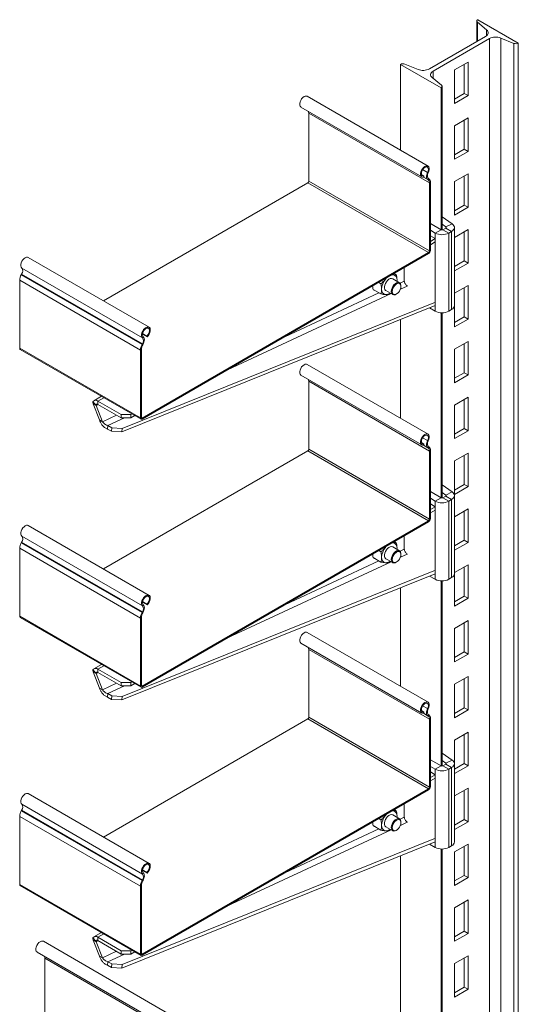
# Model space of a CAD drawing. Header units: millimetres. Extents: x 330 to 1856, y -20 to 3175.
# Tile 23 of 53: x 762 to 1127, y 838 to 1558. Entities that reach past the tile are written whole.
import ezdxf

# ---------------------------------------------------------------- set-up
doc = ezdxf.new("R2010")
doc.units = ezdxf.units.MM

msp = doc.modelspace()

# ---------------------------------------------------------------- linework, layer by layer
at = {"color": 7, "linetype": 'Continuous', "lineweight": 15}
for p, q in [((1096.5, 1556.61), (1096.5, 1541.66)), ((1103.71, 1550.21), (1096.95, 1555.78)), ((1097.23, 1557.63), (1126.93, 1540.49)), ((1061.85, 1521.65), (1102.98, 1545.4)), ((1105.74, 1543.81), (1064.6, 1520.06)), ((1105.74, 400.65), (1105.74, 1543.81)), ((1123.73, 1540.33), (1114.07, 1544.23)), ((1114.07, 401.07), (1114.07, 1544.23)), ((1123.73, 397.17), (1123.73, 1540.33)), ((1126.93, 397.33), (1126.93, 1540.49)), ((1090.12, 1526.63), (1080.22, 1520.91)), ((1090.12, 1502.13), (1090.12, 1526.63)), ((1070.36, 1507.83), (1040.66, 1524.98)), ((1040.66, 1462.28), (1040.66, 1524.98)), ((1043.86, 1525.14), (1053.52, 1521.23)), ((1080.22, 1520.91), (1080.22, 1496.42)), ((1087.36, 1525.04), (1087.36, 1503.72)), ((1063.87, 1515.26), (1070.64, 1509.68)), ((1070.36, 1404.13), (1070.36, 1507.83)), ((1071.09, 1403.96), (1071.09, 1508.85)), ((1060.84, 1450.63), (972.45, 1501.65)), ((1087.36, 1503.72), (1080.22, 1499.6)), ((1080.22, 1496.42), (1090.12, 1502.13)), ((1087.36, 1503.72), (1090.12, 1502.13)), ((967.9, 1493.77), (1056.29, 1442.74)), ((1061.94, 1438.26), (973.56, 1489.28)), ((973.56, 1489.28), (973.56, 1439.6)), ((1090.12, 1485.8), (1080.22, 1480.09)), ((1087.36, 1484.21), (1087.36, 1462.9)), ((1090.12, 1461.3), (1090.12, 1485.8)), ((1080.22, 1480.09), (1080.22, 1455.59)), ((1087.36, 1462.9), (1080.22, 1458.77)), ((1080.22, 1455.59), (1090.12, 1461.3)), ((1087.36, 1462.9), (1090.12, 1461.3)), ((1061.94, 1388.58), (973.56, 1439.6)), ((1057.9, 1443.42), (1056.07, 1444.47)), ((1057.73, 1442.62), (1057.9, 1443.42)), ((1060.55, 1445.93), (1061.04, 1445.74)), ((1061.17, 1441.48), (1060.71, 1440.71)), ((1060.71, 1440.71), (1060.95, 1440.55)), ((1060.95, 1440.55), (1061.41, 1441.32)), ((1061.17, 1441.48), (1061.41, 1441.32)), ((1090.12, 1444.97), (1080.22, 1439.26)), ((1087.36, 1443.38), (1087.36, 1422.07)), ((1090.12, 1420.48), (1090.12, 1444.97)), ((972.85, 1438.38), (823.35, 1352.07)), ((1061.24, 1387.35), (972.85, 1438.38)), ((1062.58, 1438.62), (1061.94, 1438.26)), ((1061.94, 1438.26), (1061.94, 1388.58)), ((1062.58, 1438.62), (1062.58, 1388.94)), ((1080.22, 1439.26), (1080.22, 1414.76)), ((1087.36, 1422.07), (1080.22, 1417.95)), ((1080.22, 1414.76), (1090.12, 1420.48)), ((1087.36, 1422.07), (1090.12, 1420.48)), ((1078.55, 1408.36), (1071.09, 1413.49)), ((1062.58, 1408.62), (1070.36, 1404.13)), ((1062.58, 1403.72), (1066.12, 1401.68)), ((1066.12, 1401.68), (1070.36, 1404.13)), ((1073.95, 1406.13), (1071.09, 1408.1)), ((1071.77, 1404.13), (1073.89, 1405.35)), ((1071.77, 1404.13), (1076.02, 1401.68)), ((1078.14, 1402.91), (1073.89, 1405.35)), ((1073.95, 1406.13), (1078.55, 1408.36)), ((1080.19, 1348.61), (1080.19, 1405.76)), ((1090.12, 1404.15), (1080.22, 1398.43)), ((1090.12, 1379.65), (1090.12, 1404.15)), ((1062.58, 1399.64), (1066.12, 1397.6)), ((1062.58, 1395.56), (1066.12, 1397.6)), ((1066.12, 1401.68), (1066.12, 1344.52)), ((1066.12, 1397.6), (1066.12, 1395.15)), ((1076.02, 1401.68), (1078.14, 1402.91)), ((1076.02, 1401.68), (1076.02, 1344.52)), ((1078.14, 1402.91), (1078.14, 1345.75)), ((1080.22, 1398.43), (1080.22, 1373.94)), ((1087.36, 1402.55), (1087.36, 1381.24)), ((1062.58, 1393.11), (1066.12, 1395.15)), ((856.74, 1332.8), (768.35, 1383.82)), ((1061.24, 1387.35), (851.79, 1266.44)), ((1061.24, 1386.62), (851.79, 1265.71)), ((1061.24, 1386.62), (1061.24, 1387.35)), ((1061.94, 1388.58), (1062.58, 1388.94)), ((851.98, 1325.05), (763.6, 1376.08)), ((1043.49, 1366.59), (1043.49, 1376.37)), ((1087.36, 1381.24), (1080.22, 1377.12)), ((1080.22, 1373.94), (1090.12, 1379.65)), ((1087.36, 1381.24), (1090.12, 1379.65)), ((763.23, 1371.24), (763.47, 1371.67)), ((851.62, 1320.21), (763.23, 1371.24)), ((851.86, 1320.65), (763.47, 1371.67)), ((1034.69, 1371.29), (1035.31, 1371.22)), ((1040.04, 1365.37), (1035.03, 1368.26)), ((1036.18, 1372.15), (1037.65, 1371.3)), ((850.45, 1316.16), (762.06, 1367.19)), ((762.06, 1317.51), (762.06, 1367.19)), ((1020.69, 1360.43), (1026.4, 1357.14)), ((1024.76, 1365.56), (1026.34, 1364.65)), ((1038.11, 1366.48), (1038.18, 1367.25)), ((1038.18, 1367.25), (1038.15, 1366.46)), ((1041.07, 1362.67), (1041.07, 1363.08)), ((1090.12, 1363.32), (1080.22, 1357.6)), ((1087.36, 1361.73), (1087.36, 1340.41)), ((1090.12, 1338.82), (1090.12, 1363.32)), ((1021.21, 1360.13), (1021.21, 1359.84)), ((1021.21, 1359.84), (1021.46, 1359.99)), ((1030.03, 1359.6), (1035.04, 1356.71)), ((1033.26, 1357.73), (1032.08, 1356.71)), ((1037.54, 1356.95), (1037.89, 1357.16)), ((1080.22, 1357.6), (1080.22, 1333.11)), ((1066.12, 1348.61), (836.77, 1256.33)), ((1066.32, 1351.16), (836.98, 1258.89)), ((1066.12, 1344.52), (1061.95, 1346.93)), ((1070.36, 1208.16), (1070.36, 1343.36)), ((1071.09, 1207.99), (1071.09, 1343.34)), ((1078.14, 1345.75), (1076.02, 1344.52)), ((1087.36, 1340.41), (1080.22, 1336.29)), ((1080.22, 1333.11), (1090.12, 1338.82)), ((1087.36, 1340.41), (1090.12, 1338.82)), ((1040.66, 1266.31), (1040.66, 1338.36)), ((855.29, 1325.75), (851.9, 1327.71)), ((855.13, 1326.36), (851.97, 1328.19)), ((852.47, 1325.81), (851.98, 1325.05)), ((855.13, 1326.36), (855.29, 1325.75)), ((850.45, 1266.48), (762.06, 1317.51)), ((851.62, 1320.21), (851.86, 1320.65)), ((851.62, 1320.21), (852.08, 1319.97)), ((852.32, 1320.41), (851.86, 1320.65)), ((852.08, 1319.97), (852.32, 1320.41)), ((1090.12, 1322.49), (1080.22, 1316.78)), ((1087.36, 1320.9), (1087.36, 1299.59)), ((1090.12, 1298), (1090.12, 1322.49)), ((762.45, 1316.64), (850.84, 1265.61)), ((851.08, 1316.53), (850.45, 1316.16)), ((850.45, 1266.48), (850.45, 1316.16)), ((851.08, 1266.85), (851.08, 1316.53)), ((1080.22, 1316.78), (1080.22, 1292.28)), ((1060.84, 1254.66), (972.45, 1305.68)), ((967.9, 1297.8), (1056.29, 1246.77)), ((1087.36, 1299.59), (1080.22, 1295.47)), ((1080.22, 1292.28), (1090.12, 1298)), ((1087.36, 1299.59), (1090.12, 1298)), ((1061.94, 1242.29), (973.56, 1293.31)), ((973.56, 1293.31), (973.56, 1243.63)), ((821.9, 1282.32), (816.34, 1279.11)), ((1090.12, 1281.67), (1080.22, 1275.95)), ((1090.12, 1257.17), (1090.12, 1281.67)), ((815.66, 1278.48), (817.5, 1276.2)), ((818, 1275.59), (815.88, 1276.81)), ((820.53, 1265.01), (815.88, 1276.81)), ((822.65, 1263.78), (818, 1275.59)), ((819.34, 1278.81), (836.31, 1269.01)), ((819.34, 1278.81), (819.34, 1276.36)), ((819.34, 1276.36), (836.31, 1266.56)), ((1080.22, 1275.95), (1080.22, 1251.45)), ((1087.36, 1280.07), (1087.36, 1258.76)), ((836.31, 1269.01), (843.38, 1269.01)), ((836.31, 1266.56), (836.31, 1269.01)), ((843.38, 1269.01), (844.16, 1269.47)), ((843.38, 1269.01), (843.38, 1266.56)), ((843.38, 1266.56), (846.29, 1268.24)), ((850.45, 1266.48), (851.08, 1266.85)), ((822.65, 1263.78), (820.53, 1265.01)), ((826.61, 1260.95), (826.41, 1258.4)), ((829.44, 1259.32), (826.61, 1260.95)), ((843.38, 1266.56), (836.31, 1266.56)), ((851.79, 1266.44), (851.79, 1265.71)), ((829.23, 1256.76), (826.41, 1258.4)), ((829.23, 1256.76), (829.44, 1259.32)), ((836.77, 1256.33), (829.23, 1256.76)), ((829.44, 1259.32), (836.98, 1258.89)), ((836.98, 1258.89), (836.77, 1256.33)), ((1087.36, 1258.76), (1080.22, 1254.64)), ((1080.22, 1251.45), (1090.12, 1257.17)), ((1087.36, 1258.76), (1090.12, 1257.17)), ((1057.9, 1247.45), (1056.07, 1248.5)), ((1057.73, 1246.65), (1057.9, 1247.45)), ((1060.55, 1249.96), (1061.04, 1249.77)), ((1061.17, 1245.51), (1060.71, 1244.74)), ((1060.95, 1244.58), (1061.41, 1245.35)), ((1061.17, 1245.51), (1061.41, 1245.35)), ((972.85, 1242.41), (823.35, 1156.1)), ((1061.24, 1191.38), (972.85, 1242.41)), ((1061.94, 1192.61), (973.56, 1243.63)), ((1060.71, 1244.74), (1060.95, 1244.58)), ((1062.58, 1242.65), (1061.94, 1242.29)), ((1061.94, 1242.29), (1061.94, 1192.61)), ((1062.58, 1242.65), (1062.58, 1192.97)), ((1090.12, 1240.84), (1080.22, 1235.12)), ((1087.36, 1239.25), (1087.36, 1217.93)), ((1090.12, 1216.34), (1090.12, 1240.84)), ((1080.22, 1235.12), (1080.22, 1210.63)), ((1078.55, 1212.39), (1071.09, 1217.52)), ((1087.36, 1217.93), (1080.22, 1213.81)), ((1087.36, 1217.93), (1090.12, 1216.34)), ((1062.58, 1212.65), (1070.36, 1208.16)), ((1073.95, 1210.16), (1071.09, 1212.13)), ((1071.77, 1208.16), (1073.89, 1209.38)), ((1078.14, 1206.94), (1073.89, 1209.38)), ((1073.95, 1210.16), (1078.55, 1212.39)), ((1080.19, 1152.64), (1080.19, 1209.79)), ((1080.22, 1210.63), (1090.12, 1216.34)), ((1062.58, 1207.75), (1066.12, 1205.71)), ((1062.58, 1203.67), (1066.12, 1201.63)), ((1066.12, 1205.71), (1070.36, 1208.16)), ((1066.12, 1205.71), (1066.12, 1148.55)), ((1071.77, 1208.16), (1076.02, 1205.71)), ((1076.02, 1205.71), (1078.14, 1206.94)), ((1076.02, 1205.71), (1076.02, 1148.55)), ((1078.14, 1206.94), (1078.14, 1149.78)), ((1062.58, 1199.59), (1066.12, 1201.63)), ((1062.58, 1197.14), (1066.12, 1199.18)), ((1066.12, 1201.63), (1066.12, 1199.18)), ((1090.12, 1200.01), (1080.22, 1194.3)), ((1087.36, 1198.42), (1087.36, 1177.11)), ((1090.12, 1175.51), (1090.12, 1200.01)), ((856.74, 1136.83), (768.35, 1187.85)), ((1061.24, 1191.38), (851.79, 1070.47)), ((1061.24, 1190.65), (851.79, 1069.74)), ((1061.24, 1190.65), (1061.24, 1191.38)), ((1061.94, 1192.61), (1062.58, 1192.97)), ((1080.22, 1194.3), (1080.22, 1169.8)), ((1043.49, 1170.62), (1043.49, 1180.4)), ((763.23, 1175.27), (763.47, 1175.7)), ((851.62, 1124.24), (763.23, 1175.27)), ((851.86, 1124.68), (763.47, 1175.7)), ((851.98, 1129.08), (763.6, 1180.11)), ((1034.69, 1175.32), (1035.31, 1175.25)), ((1036.18, 1176.18), (1037.65, 1175.33)), ((1087.36, 1177.11), (1080.22, 1172.98)), ((1080.22, 1169.8), (1090.12, 1175.51)), ((1087.36, 1177.11), (1090.12, 1175.51)), ((850.45, 1120.19), (762.06, 1171.22)), ((762.06, 1121.54), (762.06, 1171.22)), ((1024.76, 1169.59), (1026.34, 1168.68)), ((1040.04, 1169.4), (1035.03, 1172.29)), ((1038.11, 1170.51), (1038.18, 1171.28)), ((1038.18, 1171.28), (1038.15, 1170.49)), ((1041.07, 1166.7), (1041.07, 1167.11)), ((1020.69, 1164.46), (1026.4, 1161.17)), ((1021.21, 1164.16), (1021.21, 1163.87)), ((1021.21, 1163.87), (1021.46, 1164.02)), ((1030.03, 1163.63), (1035.04, 1160.74)), ((1033.26, 1161.76), (1032.08, 1160.74)), ((1037.54, 1160.98), (1037.89, 1161.19)), ((1090.12, 1159.18), (1080.22, 1153.47)), ((1090.12, 1134.69), (1090.12, 1159.18)), ((1066.12, 1152.64), (836.77, 1060.36)), ((1066.32, 1155.19), (836.98, 1062.92)), ((1080.22, 1153.47), (1080.22, 1128.97)), ((1087.36, 1157.59), (1087.36, 1136.28)), ((1066.12, 1148.55), (1061.95, 1150.96)), ((1070.36, 1012.19), (1070.36, 1147.39)), ((1071.09, 1012.02), (1071.09, 1147.37)), ((1078.14, 1149.78), (1076.02, 1148.55)), ((1040.66, 1070.34), (1040.66, 1142.39)), ((855.29, 1129.78), (851.9, 1131.74)), ((855.13, 1130.39), (851.97, 1132.22)), ((855.13, 1130.39), (855.29, 1129.78)), ((1087.36, 1136.28), (1080.22, 1132.16)), ((1080.22, 1128.97), (1090.12, 1134.69)), ((1087.36, 1136.28), (1090.12, 1134.69)), ((851.62, 1124.24), (851.86, 1124.68)), ((851.62, 1124.24), (852.08, 1124)), ((852.32, 1124.44), (851.86, 1124.68)), ((852.47, 1129.84), (851.98, 1129.08)), ((852.08, 1124), (852.32, 1124.44)), ((850.45, 1070.51), (762.06, 1121.54)), ((762.45, 1120.67), (850.84, 1069.64)), ((851.08, 1120.56), (850.45, 1120.19)), ((850.45, 1070.51), (850.45, 1120.19)), ((851.08, 1070.88), (851.08, 1120.56)), ((1090.12, 1118.36), (1080.22, 1112.64)), ((1087.36, 1116.76), (1087.36, 1095.45)), ((1090.12, 1093.86), (1090.12, 1118.36)), ((1060.84, 1058.69), (972.45, 1109.71)), ((1080.22, 1112.64), (1080.22, 1088.15)), ((967.9, 1101.83), (1056.29, 1050.8)), ((1061.94, 1046.32), (973.56, 1097.34)), ((973.56, 1097.34), (973.56, 1047.66)), ((1087.36, 1095.45), (1080.22, 1091.33)), ((1087.36, 1095.45), (1090.12, 1093.86)), ((1080.22, 1088.15), (1090.12, 1093.86)), ((815.66, 1082.51), (817.5, 1080.23)), ((818, 1079.62), (815.88, 1080.84)), ((820.53, 1069.04), (815.88, 1080.84)), ((821.9, 1086.35), (816.34, 1083.14)), ((819.34, 1082.84), (836.31, 1073.04)), ((819.34, 1082.84), (819.34, 1080.39)), ((819.34, 1080.39), (836.31, 1070.59)), ((822.65, 1067.81), (818, 1079.62)), ((836.31, 1073.04), (843.38, 1073.04)), ((836.31, 1070.59), (836.31, 1073.04)), ((843.38, 1073.04), (844.16, 1073.5)), ((843.38, 1073.04), (843.38, 1070.59)), ((1090.12, 1077.53), (1080.22, 1071.82)), ((1087.36, 1075.94), (1087.36, 1054.63)), ((1090.12, 1053.03), (1090.12, 1077.53)), ((822.65, 1067.81), (820.53, 1069.04)), ((843.38, 1070.59), (836.31, 1070.59)), ((843.38, 1070.59), (846.29, 1072.27)), ((850.45, 1070.51), (851.08, 1070.88)), ((851.79, 1070.47), (851.79, 1069.74)), ((1080.22, 1071.82), (1080.22, 1047.32)), ((826.61, 1064.98), (826.41, 1062.43)), ((829.23, 1060.79), (826.41, 1062.43)), ((829.44, 1063.35), (826.61, 1064.98)), ((829.23, 1060.79), (829.44, 1063.35)), ((836.77, 1060.36), (829.23, 1060.79)), ((829.44, 1063.35), (836.98, 1062.92)), ((836.98, 1062.92), (836.77, 1060.36)), ((1057.9, 1051.48), (1056.07, 1052.53)), ((1057.73, 1050.68), (1057.9, 1051.48)), ((1060.55, 1053.99), (1061.04, 1053.8)), ((1087.36, 1054.63), (1080.22, 1050.5)), ((1080.22, 1047.32), (1090.12, 1053.03)), ((1087.36, 1054.63), (1090.12, 1053.03)), ((972.85, 1046.44), (823.35, 960.13)), ((1061.24, 995.41), (972.85, 1046.44)), ((1061.94, 996.64), (973.56, 1047.66)), ((1061.17, 1049.54), (1060.71, 1048.77)), ((1060.71, 1048.77), (1060.95, 1048.61)), ((1060.95, 1048.61), (1061.41, 1049.38)), ((1061.17, 1049.54), (1061.41, 1049.38)), ((1062.58, 1046.68), (1061.94, 1046.32)), ((1061.94, 1046.32), (1061.94, 996.64)), ((1062.58, 1046.68), (1062.58, 997)), ((1090.12, 1036.7), (1080.22, 1030.99)), ((1090.12, 1012.21), (1090.12, 1036.7)), ((1080.22, 1030.99), (1080.22, 1006.49)), ((1087.36, 1035.11), (1087.36, 1013.8)), ((1062.58, 1016.68), (1070.36, 1012.19)), ((1078.55, 1016.42), (1071.09, 1021.55)), ((1073.95, 1014.19), (1071.09, 1016.16)), ((1073.95, 1014.19), (1078.55, 1016.42)), ((1062.58, 1011.78), (1066.12, 1009.74)), ((1062.58, 1007.7), (1066.12, 1005.66)), ((1066.12, 1009.74), (1070.36, 1012.19)), ((1066.12, 1009.74), (1066.12, 952.58)), ((1071.77, 1012.19), (1073.89, 1013.42)), ((1071.77, 1012.19), (1076.02, 1009.74)), ((1078.14, 1010.97), (1073.89, 1013.42)), ((1076.02, 1009.74), (1078.14, 1010.97)), ((1076.02, 1009.74), (1076.02, 952.58)), ((1078.14, 1010.97), (1078.14, 953.81)), ((1080.19, 956.67), (1080.19, 1013.82)), ((1087.36, 1013.8), (1080.22, 1009.68)), ((1080.22, 1006.49), (1090.12, 1012.21)), ((1087.36, 1013.8), (1090.12, 1012.21)), ((1062.58, 1003.62), (1066.12, 1005.66)), ((1062.58, 1001.17), (1066.12, 1003.21)), ((1066.12, 1005.66), (1066.12, 1003.21)), ((1061.24, 995.41), (851.79, 874.5)), ((1061.24, 994.68), (851.79, 873.77)), ((1061.24, 994.68), (1061.24, 995.41)), ((1061.94, 996.64), (1062.58, 997)), ((1090.12, 995.88), (1080.22, 990.16)), ((1087.36, 994.28), (1087.36, 972.97)), ((1090.12, 971.38), (1090.12, 995.88)), ((856.74, 940.86), (768.35, 991.88)), ((1080.22, 990.16), (1080.22, 965.66)), ((763.23, 979.3), (763.47, 979.73)), ((851.62, 928.27), (763.23, 979.3)), ((851.86, 928.71), (763.47, 979.73)), ((851.98, 933.12), (763.6, 984.14)), ((1034.69, 979.36), (1035.31, 979.28)), ((1036.18, 980.21), (1037.65, 979.36)), ((1043.49, 974.65), (1043.49, 984.43)), ((850.45, 924.22), (762.06, 975.25)), ((762.06, 925.57), (762.06, 975.25)), ((1024.76, 973.62), (1026.34, 972.71)), ((1040.04, 973.43), (1035.03, 976.32)), ((1038.11, 974.54), (1038.18, 975.31)), ((1038.18, 975.31), (1038.15, 974.52)), ((1087.36, 972.97), (1080.22, 968.85)), ((1087.36, 972.97), (1090.12, 971.38)), ((1020.69, 968.49), (1026.4, 965.2)), ((1021.21, 968.19), (1021.21, 967.91)), ((1021.21, 967.91), (1021.46, 968.05)), ((1030.03, 967.66), (1035.04, 964.77)), ((1033.26, 965.79), (1032.08, 964.77)), ((1037.54, 965.01), (1037.89, 965.22)), ((1041.07, 970.73), (1041.07, 971.14)), ((1080.22, 965.66), (1090.12, 971.38)), ((1066.32, 959.22), (836.98, 866.95)), ((1066.12, 956.67), (836.77, 864.39)), ((1066.12, 952.58), (1061.95, 954.99)), ((1070.36, 743.4), (1070.36, 951.42)), ((1071.09, 743.82), (1071.09, 951.4)), ((1078.14, 953.81), (1076.02, 952.58)), ((1090.12, 955.05), (1080.22, 949.33)), ((1087.36, 953.46), (1087.36, 932.14)), ((1090.12, 930.55), (1090.12, 955.05)), ((1040.66, 758.38), (1040.66, 946.42)), ((1080.22, 949.33), (1080.22, 924.84)), ((855.29, 933.81), (851.9, 935.77)), ((855.13, 934.42), (851.97, 936.25)), ((851.62, 928.27), (851.86, 928.71)), ((852.32, 928.47), (851.86, 928.71)), ((852.47, 933.87), (851.98, 933.12)), ((855.13, 934.42), (855.29, 933.81)), ((1087.36, 932.14), (1080.22, 928.02)), ((1080.22, 924.84), (1090.12, 930.55)), ((1087.36, 932.14), (1090.12, 930.55)), ((850.45, 874.54), (762.06, 925.57)), ((762.45, 924.7), (850.84, 873.67)), ((851.08, 924.59), (850.45, 924.22)), ((850.45, 874.54), (850.45, 924.22)), ((851.08, 874.91), (851.08, 924.59)), ((851.62, 928.27), (852.08, 928.03)), ((852.08, 928.03), (852.32, 928.47)), ((1090.12, 914.22), (1080.22, 908.51)), ((1090.12, 889.73), (1090.12, 914.22)), ((1080.22, 908.51), (1080.22, 884.01)), ((1087.36, 912.63), (1087.36, 891.32)), ((815.66, 886.54), (817.5, 884.26)), ((821.9, 890.38), (816.34, 887.17)), ((819.34, 886.87), (836.31, 877.07)), ((819.34, 886.87), (819.34, 884.42)), ((1087.36, 891.32), (1080.22, 887.19)), ((1080.22, 884.01), (1090.12, 889.73)), ((1087.36, 891.32), (1090.12, 889.73)), ((991.54, 761.47), (779.41, 883.93)), ((818, 883.65), (815.88, 884.87)), ((820.53, 873.07), (815.88, 884.87)), ((822.65, 871.84), (818, 883.65)), ((819.34, 884.42), (836.31, 874.62)), ((774.86, 876.05), (986.99, 753.59)), ((992.64, 749.1), (780.51, 871.56)), ((780.51, 871.56), (780.51, 821.88)), ((822.65, 871.84), (820.53, 873.07)), ((836.31, 874.62), (836.31, 877.07)), ((836.31, 877.07), (843.38, 877.07)), ((843.38, 874.62), (836.31, 874.62)), ((843.38, 877.07), (844.16, 877.53)), ((843.38, 877.07), (843.38, 874.62)), ((843.38, 874.62), (846.29, 876.3)), ((850.45, 874.54), (851.08, 874.91)), ((851.79, 874.5), (851.79, 873.77)), ((1090.12, 873.39), (1080.22, 867.68)), ((1087.36, 871.8), (1087.36, 850.49)), ((1090.12, 848.9), (1090.12, 873.39)), ((826.61, 869.01), (826.41, 866.46)), ((829.23, 864.82), (826.41, 866.46)), ((829.44, 867.38), (826.61, 869.01)), ((829.23, 864.82), (829.44, 867.38)), ((836.77, 864.39), (829.23, 864.82)), ((829.44, 867.38), (836.98, 866.95)), ((836.98, 866.95), (836.77, 864.39)), ((1080.22, 867.68), (1080.22, 843.18)), ((1087.36, 850.49), (1080.22, 846.37)), ((1087.36, 850.49), (1090.12, 848.9)), ((1080.22, 843.18), (1090.12, 848.9))]:
    msp.add_line(p, q, dxfattribs=at)
at = {"color": 8, "linetype": 'Continuous', "lineweight": 15}
for p, q in [((1096.95, 1541.92), (1096.95, 1555.78)), ((1103.71, 1545.9), (1103.71, 1550.21)), ((1064.6, 1514.65), (1064.6, 1520.06)), ((1060.55, 1445.93), (1056.92, 1448.03)), ((1060.95, 1440.55), (1057.47, 1442.56)), ((1060.71, 1440.71), (1057.49, 1442.56)), ((1073.95, 1406.13), (1073.95, 1405.39)), ((1043.49, 1366.59), (1040.35, 1365.13)), ((1040.65, 1360.6), (1045.61, 1362.9)), ((914.14, 1301.7), (1033.81, 1357.41)), ((1024.96, 1357.97), (955.96, 1325.84)), ((819.34, 1278.81), (823.66, 1281.31)), ((818, 1275.59), (819.34, 1276.36)), ((832.88, 1268.54), (822.65, 1263.78)), ((851.79, 1266.44), (851.08, 1266.85)), ((826.61, 1260.95), (838.66, 1266.56)), ((1060.55, 1249.96), (1056.92, 1252.06)), ((1060.95, 1244.58), (1057.47, 1246.59)), ((1060.71, 1244.74), (1057.49, 1246.59)), ((1073.95, 1210.16), (1073.95, 1209.42)), ((1043.49, 1170.62), (1040.35, 1169.16)), ((1040.65, 1164.63), (1045.61, 1166.93)), ((914.14, 1105.73), (1033.81, 1161.44)), ((1024.96, 1162), (955.96, 1129.87)), ((818, 1079.62), (819.34, 1080.39)), ((819.34, 1082.84), (823.66, 1085.34)), ((832.88, 1072.57), (822.65, 1067.81)), ((826.61, 1064.98), (838.66, 1070.59)), ((851.79, 1070.47), (851.08, 1070.88)), ((1060.55, 1053.99), (1056.92, 1056.09)), ((1060.95, 1048.61), (1057.47, 1050.62)), ((1060.71, 1048.77), (1057.49, 1050.62)), ((1073.95, 1014.19), (1073.95, 1013.45)), ((1043.49, 974.65), (1040.35, 973.19)), ((914.14, 909.76), (1033.81, 965.47)), ((1024.96, 966.03), (955.96, 933.9)), ((1040.65, 968.66), (1045.61, 970.97)), ((819.34, 886.87), (823.66, 889.37)), ((818, 883.65), (819.34, 884.42)), ((832.88, 876.6), (822.65, 871.84)), ((826.61, 869.01), (838.66, 874.62)), ((851.79, 874.5), (851.08, 874.91))]:
    msp.add_line(p, q, dxfattribs=at)
at = {"color": 7, "linetype": 'Continuous', "lineweight": 15, "flags": 128}
for points in [[(1096.95, 1555.78), (1096.73, 1556), (1096.58, 1556.24), (1096.51, 1556.49), (1096.51, 1556.74), (1096.58, 1556.98), (1096.73, 1557.22), (1096.95, 1557.44), (1097.23, 1557.63)], [(1102.98, 1545.4), (1103.71, 1545.9), (1104.28, 1546.47), (1104.67, 1547.08), (1104.86, 1547.73), (1104.86, 1548.38), (1104.67, 1549.03), (1104.28, 1549.64), (1103.71, 1550.21)], [(1064.6, 1520.06), (1063.87, 1519.56), (1063.31, 1518.99), (1062.92, 1518.38), (1062.72, 1517.73), (1062.72, 1517.08), (1062.92, 1516.44), (1063.31, 1515.82), (1063.87, 1515.26)], [(1070.64, 1509.68), (1070.86, 1509.46), (1071.01, 1509.22), (1071.08, 1508.98), (1071.08, 1508.73), (1071.01, 1508.48), (1070.86, 1508.24), (1070.64, 1508.02), (1070.36, 1507.83)], [(967.9, 1493.77), (967.8, 1493.84), (967.28, 1494.42), (967.01, 1495.26), (966.98, 1496.31), (967.22, 1497.47), (967.7, 1498.65), (968.38, 1499.75), (969.2, 1500.69), (970.11, 1501.38), (971.02, 1501.78), (971.86, 1501.85), (972.45, 1501.65)], [(1057.73, 1442.62), (1056.89, 1442.55), (1056.19, 1442.81), (1055.67, 1443.39), (1055.39, 1444.24), (1055.37, 1445.28), (1055.61, 1446.44), (1056.09, 1447.62), (1056.77, 1448.72), (1057.59, 1449.66), (1058.49, 1450.36), (1059.4, 1450.76), (1060.25, 1450.82), (1060.95, 1450.56), (1061.46, 1449.97), (1061.74, 1449.13), (1061.76, 1448.08), (1061.52, 1446.92), (1061.04, 1445.74)], [(1057.9, 1443.42), (1057.15, 1443.38), (1056.54, 1443.67), (1056.14, 1444.28), (1055.99, 1445.13), (1056.1, 1446.14), (1056.47, 1447.2), (1057.05, 1448.22), (1057.78, 1449.07), (1058.6, 1449.68), (1059.42, 1449.99), (1060.14, 1449.96), (1060.71, 1449.59), (1061.05, 1448.92), (1061.15, 1448.02), (1060.97, 1446.99), (1060.55, 1445.93)], [(1060.55, 1445.93), (1060.2, 1445.12), (1059.94, 1444.31), (1059.79, 1443.52), (1059.76, 1442.78), (1059.84, 1442.1), (1060.02, 1441.52), (1060.32, 1441.05), (1060.71, 1440.71)], [(1061.04, 1445.74), (1060.75, 1445.09), (1060.54, 1444.42), (1060.42, 1443.78), (1060.39, 1443.17), (1060.46, 1442.62), (1060.61, 1442.14), (1060.85, 1441.76), (1061.17, 1441.48)], [(1073.89, 1405.35), (1074.01, 1405.44), (1074.1, 1405.53), (1074.16, 1405.63), (1074.19, 1405.74), (1074.18, 1405.84), (1074.13, 1405.95), (1074.06, 1406.05), (1073.95, 1406.13)], [(1078.14, 1402.91), (1078.96, 1403.48), (1079.59, 1404.14), (1080, 1404.85), (1080.18, 1405.59), (1080.12, 1406.33), (1079.82, 1407.06), (1079.29, 1407.75), (1078.55, 1408.36)], [(763.6, 1376.08), (763.12, 1376.71), (762.88, 1377.59), (762.9, 1378.66), (763.18, 1379.83), (763.69, 1381), (764.39, 1382.08), (765.24, 1382.99), (766.14, 1383.64), (767.05, 1383.99), (767.87, 1384), (768.35, 1383.82)], [(1035.03, 1368.26), (1034.92, 1368.32), (1034.13, 1368.49), (1033.21, 1368.33), (1032.25, 1367.84), (1031.31, 1367.06), (1030.46, 1366.05), (1029.76, 1364.88), (1029.27, 1363.64), (1029.02, 1362.42), (1029.03, 1361.31), (1029.3, 1360.4), (1029.81, 1359.75), (1030.03, 1359.6)], [(1029.65, 1367.89), (1030.31, 1368.66), (1030.54, 1368.9)], [(1034.51, 1371.19), (1034.64, 1371.21), (1035.31, 1371.22)], [(1034, 1358.99), (1034.13, 1360.17), (1034.52, 1361.41), (1035.12, 1362.63), (1035.91, 1363.72), (1036.82, 1364.62), (1037.78, 1365.25), (1038.72, 1365.57), (1039.58, 1365.55), (1040.28, 1365.2), (1040.78, 1364.53), (1041.04, 1363.61), (1041.07, 1363.08)], [(1034.71, 1358.99), (1034.84, 1358.03), (1035.21, 1357.3), (1035.81, 1356.85), (1036.57, 1356.73), (1037.44, 1356.93), (1038.34, 1357.46), (1039.21, 1358.25), (1039.97, 1359.26), (1040.57, 1360.39), (1040.94, 1361.56), (1041.07, 1362.67), (1040.94, 1363.63), (1040.57, 1364.36), (1039.97, 1364.81), (1039.21, 1364.94), (1038.34, 1364.73), (1037.44, 1364.21), (1036.57, 1363.41), (1035.81, 1362.41), (1035.21, 1361.27), (1034.84, 1360.1), (1034.71, 1358.99)], [(1037.54, 1356.95), (1036.82, 1356.62), (1035.91, 1356.47), (1035.12, 1356.66), (1034.52, 1357.17), (1034.13, 1357.97), (1034, 1358.99)], [(851.98, 1325.05), (851.51, 1325.68), (851.27, 1326.56), (851.29, 1327.63), (851.56, 1328.8), (852.08, 1329.97), (852.78, 1331.06), (853.62, 1331.96), (854.53, 1332.61), (855.44, 1332.96), (856.26, 1332.97), (856.94, 1332.66), (857.42, 1332.03), (857.66, 1331.14), (857.63, 1330.07), (857.36, 1328.91), (856.84, 1327.73), (856.14, 1326.65), (855.29, 1325.75)], [(852.47, 1325.81), (852.06, 1326.39), (851.88, 1327.22), (851.97, 1328.22), (852.32, 1329.29), (852.89, 1330.31), (853.61, 1331.18), (854.43, 1331.82), (855.24, 1332.15), (855.98, 1332.14), (856.56, 1331.8), (856.93, 1331.16), (857.04, 1330.28), (856.89, 1329.25), (856.49, 1328.19), (855.88, 1327.19), (855.13, 1326.36)], [(852.32, 1320.41), (852.71, 1321.2), (853, 1322.01), (853.19, 1322.81), (853.27, 1323.58), (853.24, 1324.28), (853.09, 1324.9), (852.83, 1325.41), (852.47, 1325.81)], [(762.45, 1316.64), (762.45, 1316.64), (762.29, 1316.78), (762.16, 1316.97), (762.09, 1317.22), (762.06, 1317.51)], [(967.9, 1297.8), (967.8, 1297.87), (967.28, 1298.45), (967.01, 1299.29), (966.98, 1300.34), (967.22, 1301.5), (967.7, 1302.68), (968.38, 1303.78), (969.2, 1304.72), (970.11, 1305.41), (971.02, 1305.81), (971.86, 1305.88), (972.45, 1305.68)], [(1057.73, 1246.65), (1056.89, 1246.58), (1056.19, 1246.84), (1055.67, 1247.42), (1055.39, 1248.27), (1055.37, 1249.31), (1055.61, 1250.47), (1056.09, 1251.65), (1056.77, 1252.75), (1057.59, 1253.69), (1058.49, 1254.39), (1059.4, 1254.79), (1060.25, 1254.85), (1060.95, 1254.59), (1061.46, 1254), (1061.74, 1253.16), (1061.76, 1252.11), (1061.52, 1250.95), (1061.04, 1249.77)], [(1057.9, 1247.45), (1057.15, 1247.41), (1056.54, 1247.7), (1056.14, 1248.31), (1055.99, 1249.16), (1056.1, 1250.17), (1056.47, 1251.23), (1057.05, 1252.25), (1057.78, 1253.1), (1058.6, 1253.71), (1059.42, 1254.02), (1060.14, 1253.99), (1060.71, 1253.62), (1061.05, 1252.95), (1061.15, 1252.05), (1060.97, 1251.02), (1060.55, 1249.96)], [(1060.55, 1249.96), (1060.2, 1249.16), (1059.94, 1248.34), (1059.79, 1247.55), (1059.76, 1246.81), (1059.84, 1246.13), (1060.02, 1245.55), (1060.32, 1245.08), (1060.71, 1244.74)], [(1061.04, 1249.77), (1060.75, 1249.12), (1060.54, 1248.45), (1060.42, 1247.81), (1060.39, 1247.2), (1060.46, 1246.65), (1060.61, 1246.17), (1060.85, 1245.79), (1061.17, 1245.51)], [(1073.89, 1209.38), (1074.01, 1209.47), (1074.1, 1209.56), (1074.16, 1209.66), (1074.19, 1209.77), (1074.18, 1209.87), (1074.13, 1209.98), (1074.06, 1210.08), (1073.95, 1210.16)], [(1078.14, 1206.94), (1078.96, 1207.51), (1079.59, 1208.17), (1080, 1208.88), (1080.18, 1209.62), (1080.12, 1210.36), (1079.82, 1211.09), (1079.29, 1211.78), (1078.55, 1212.39)], [(763.6, 1180.11), (763.12, 1180.74), (762.88, 1181.62), (762.9, 1182.69), (763.18, 1183.86), (763.69, 1185.03), (764.39, 1186.11), (765.24, 1187.02), (766.14, 1187.67), (767.05, 1188.02), (767.87, 1188.03), (768.35, 1187.85)], [(1034.51, 1175.22), (1034.64, 1175.24), (1035.31, 1175.25)], [(1035.03, 1172.29), (1034.92, 1172.35), (1034.13, 1172.52), (1033.21, 1172.36), (1032.25, 1171.87), (1031.31, 1171.09), (1030.46, 1170.08), (1029.76, 1168.91), (1029.27, 1167.67), (1029.02, 1166.45), (1029.03, 1165.34), (1029.3, 1164.43), (1029.81, 1163.78), (1030.03, 1163.63)], [(1029.65, 1171.92), (1030.31, 1172.69), (1030.54, 1172.93)], [(1034, 1163.02), (1034.13, 1164.2), (1034.52, 1165.44), (1035.12, 1166.66), (1035.91, 1167.75), (1036.82, 1168.65), (1037.78, 1169.28), (1038.72, 1169.6), (1039.58, 1169.58), (1040.28, 1169.23), (1040.78, 1168.56), (1041.04, 1167.64), (1041.07, 1167.11)], [(1034.71, 1163.02), (1034.84, 1162.06), (1035.21, 1161.33), (1035.81, 1160.88), (1036.57, 1160.76), (1037.44, 1160.96), (1038.34, 1161.49), (1039.21, 1162.28), (1039.97, 1163.29), (1040.57, 1164.42), (1040.94, 1165.59), (1041.07, 1166.7), (1040.94, 1167.66), (1040.57, 1168.39), (1039.97, 1168.84), (1039.21, 1168.97), (1038.34, 1168.76), (1037.44, 1168.24), (1036.57, 1167.44), (1035.81, 1166.44), (1035.21, 1165.3), (1034.84, 1164.13), (1034.71, 1163.02)], [(1037.54, 1160.98), (1036.82, 1160.65), (1035.91, 1160.5), (1035.12, 1160.69), (1034.52, 1161.2), (1034.13, 1162), (1034, 1163.02)], [(851.98, 1129.08), (851.51, 1129.71), (851.27, 1130.59), (851.29, 1131.66), (851.56, 1132.83), (852.08, 1134), (852.78, 1135.09), (853.62, 1135.99), (854.53, 1136.64), (855.44, 1136.99), (856.26, 1137.01), (856.94, 1136.69), (857.42, 1136.06), (857.66, 1135.17), (857.63, 1134.1), (857.36, 1132.94), (856.84, 1131.76), (856.14, 1130.68), (855.29, 1129.78)], [(852.47, 1129.84), (852.06, 1130.42), (851.88, 1131.25), (851.97, 1132.25), (852.32, 1133.32), (852.89, 1134.34), (853.61, 1135.21), (854.43, 1135.85), (855.24, 1136.18), (855.98, 1136.17), (856.56, 1135.83), (856.93, 1135.19), (857.04, 1134.31), (856.89, 1133.28), (856.49, 1132.22), (855.88, 1131.22), (855.13, 1130.39)], [(852.32, 1124.44), (852.71, 1125.23), (853, 1126.04), (853.19, 1126.84), (853.27, 1127.61), (853.24, 1128.31), (853.09, 1128.93), (852.83, 1129.44), (852.47, 1129.84)], [(967.9, 1101.83), (967.8, 1101.9), (967.28, 1102.48), (967.01, 1103.32), (966.98, 1104.37), (967.22, 1105.53), (967.7, 1106.71), (968.38, 1107.81), (969.2, 1108.75), (970.11, 1109.44), (971.02, 1109.84), (971.86, 1109.91), (972.45, 1109.71)], [(1057.73, 1050.68), (1056.89, 1050.61), (1056.19, 1050.87), (1055.67, 1051.45), (1055.39, 1052.3), (1055.37, 1053.34), (1055.61, 1054.5), (1056.09, 1055.68), (1056.77, 1056.78), (1057.59, 1057.72), (1058.49, 1058.42), (1059.4, 1058.82), (1060.25, 1058.88), (1060.95, 1058.62), (1061.46, 1058.03), (1061.74, 1057.19), (1061.76, 1056.14), (1061.52, 1054.98), (1061.04, 1053.8)], [(1057.9, 1051.48), (1057.15, 1051.44), (1056.54, 1051.73), (1056.14, 1052.34), (1055.99, 1053.19), (1056.1, 1054.2), (1056.47, 1055.26), (1057.05, 1056.28), (1057.78, 1057.13), (1058.6, 1057.74), (1059.42, 1058.05), (1060.14, 1058.02), (1060.71, 1057.65), (1061.05, 1056.98), (1061.15, 1056.09), (1060.97, 1055.05), (1060.55, 1053.99)], [(1060.55, 1053.99), (1060.2, 1053.19), (1059.94, 1052.38), (1059.79, 1051.58), (1059.76, 1050.84), (1059.84, 1050.16), (1060.02, 1049.58), (1060.32, 1049.11), (1060.71, 1048.77)], [(1061.04, 1053.8), (1060.75, 1053.15), (1060.54, 1052.48), (1060.42, 1051.84), (1060.39, 1051.23), (1060.46, 1050.68), (1060.61, 1050.21), (1060.85, 1049.82), (1061.17, 1049.54)], [(1078.14, 1010.97), (1078.96, 1011.54), (1079.59, 1012.2), (1080, 1012.91), (1080.18, 1013.65), (1080.12, 1014.39), (1079.82, 1015.12), (1079.29, 1015.81), (1078.55, 1016.42)], [(1073.89, 1013.42), (1074.01, 1013.5), (1074.1, 1013.59), (1074.16, 1013.69), (1074.19, 1013.8), (1074.18, 1013.9), (1074.13, 1014.01), (1074.06, 1014.11), (1073.95, 1014.19)], [(763.6, 984.14), (763.12, 984.77), (762.88, 985.65), (762.9, 986.72), (763.18, 987.89), (763.69, 989.06), (764.39, 990.14), (765.24, 991.05), (766.14, 991.7), (767.05, 992.05), (767.87, 992.06), (768.35, 991.88)], [(1034.51, 979.25), (1034.64, 979.27), (1035.31, 979.28)], [(1035.03, 976.32), (1034.92, 976.38), (1034.13, 976.55), (1033.21, 976.39), (1032.25, 975.9), (1031.31, 975.12), (1030.46, 974.11), (1029.76, 972.94), (1029.27, 971.7), (1029.02, 970.48), (1029.03, 969.37), (1029.3, 968.46), (1029.81, 967.81), (1030.03, 967.66)], [(1029.65, 975.95), (1030.31, 976.72), (1030.54, 976.96)], [(1034, 967.06), (1034.13, 968.23), (1034.52, 969.47), (1035.12, 970.69), (1035.91, 971.78), (1036.82, 972.68), (1037.78, 973.31), (1038.72, 973.63), (1039.58, 973.61), (1040.28, 973.26), (1040.78, 972.59), (1041.04, 971.67), (1041.07, 971.14)], [(1034.71, 967.06), (1034.84, 966.09), (1035.21, 965.36), (1035.81, 964.91), (1036.57, 964.79), (1037.44, 964.99), (1038.34, 965.52), (1039.21, 966.31), (1039.97, 967.32), (1040.57, 968.45), (1040.94, 969.62), (1041.07, 970.73), (1040.94, 971.69), (1040.57, 972.42), (1039.97, 972.87), (1039.21, 973), (1038.34, 972.79), (1037.44, 972.27), (1036.57, 971.47), (1035.81, 970.47), (1035.21, 969.33), (1034.84, 968.16), (1034.71, 967.06)], [(1037.54, 965.01), (1036.82, 964.68), (1035.91, 964.53), (1035.12, 964.72), (1034.52, 965.23), (1034.13, 966.03), (1034, 967.06)], [(851.98, 933.12), (851.51, 933.74), (851.27, 934.62), (851.29, 935.69), (851.56, 936.86), (852.08, 938.03), (852.78, 939.12), (853.62, 940.02), (854.53, 940.67), (855.44, 941.02), (856.26, 941.04), (856.94, 940.72), (857.42, 940.09), (857.66, 939.2), (857.63, 938.13), (857.36, 936.97), (856.84, 935.79), (856.14, 934.71), (855.29, 933.81)], [(852.47, 933.87), (852.06, 934.45), (851.88, 935.28), (851.97, 936.28), (852.32, 937.35), (852.89, 938.37), (853.61, 939.24), (854.43, 939.88), (855.24, 940.21), (855.98, 940.2), (856.56, 939.86), (856.93, 939.22), (857.04, 938.34), (856.89, 937.31), (856.49, 936.25), (855.88, 935.25), (855.13, 934.42)], [(852.32, 928.47), (852.71, 929.26), (853, 930.07), (853.19, 930.87), (853.27, 931.64), (853.24, 932.34), (853.09, 932.96), (852.83, 933.47), (852.47, 933.87)], [(774.86, 876.05), (774.76, 876.12), (774.24, 876.7), (773.96, 877.54), (773.94, 878.59), (774.18, 879.75), (774.66, 880.93), (775.34, 882.03), (776.16, 882.97), (777.06, 883.66), (777.97, 884.06), (778.82, 884.13), (779.41, 883.93)]]:
    msp.add_lwpolyline(points, dxfattribs=at)
at = {"color": 7, "linetype": 'Continuous', "lineweight": 15}
for centre, radius, start, end in [((1110.37, 1534.76), 10.17, 68.69389, 117.08873), ((1125.15, 1543.97), 3.91, 248.69385, 297.08893), ((1042.44, 1521.49), 3.91, 68.69385, 117.08897), ((1057.22, 1530.71), 10.17, 248.69389, 297.08873), ((970.01, 1489.35), 3.55, 358.87694, 21.44633), ((972.02, 1439.67), 1.54, 302.60211, 357.39986), ((1059.34, 1438.49), 2.61, 354.74187, 51.99046), ((1059.52, 1438.9), 3.07, 354.74238, 51.99124), ((1071.07, 1405.49), 1.54, 242.60967, 297.39088), ((1071.07, 1411.23), 10.76, 242.60963, 297.39037), ((1059.66, 1389.08), 2.92, 302.60475, 357.39681), ((1060.41, 1388.65), 1.54, 302.60211, 357.39986), ((760.54, 1373.96), 3.72, 321.95382, 34.76462), ((770.64, 1366.91), 8.59, 149.71658, 178.12334), ((1039.08, 1360.12), 12.22, 140.49088, 177.74841), ((1034.74, 1367.78), 3.49, 351.27873, 80.57089), ((1030.32, 1360.07), 3.49, 171.27873, 260.57089), ((1029.8, 1362.04), 5.41, 269.39966, 308.24806), ((1076.72, 1348.93), 3.48, 294.01078, 354.66907), ((1071.07, 1354.08), 10.76, 242.60963, 297.39037), ((848.93, 1322.94), 3.72, 321.95382, 34.76462), ((859.03, 1315.88), 8.59, 149.71658, 178.12334), ((858.38, 1316.29), 7.3, 149.71666, 178.12335), ((970.01, 1293.38), 3.55, 358.87709, 21.44689), ((817.67, 1276.77), 2.64, 50.75164, 139.46793), ((818.5, 1275.34), 1.32, 50.74749, 139.47208), ((851.52, 1266.78), 0.437, 170.77654, 309.21271), ((851.27, 1266.35), 0.83, 170.7792, 309.20694), ((1059.52, 1242.93), 3.07, 354.74425, 51.98937), ((972.02, 1243.7), 1.54, 302.60552, 357.39448), ((1059.34, 1242.52), 2.61, 354.74311, 51.9901), ((1071.07, 1215.26), 10.76, 242.60963, 297.39037), ((1071.07, 1209.53), 1.54, 242.60967, 297.39088), ((1059.66, 1193.11), 2.92, 302.60489, 357.39459), ((1060.41, 1192.68), 1.54, 302.60552, 357.39448), ((770.64, 1170.94), 8.59, 149.71743, 178.12249), ((760.54, 1177.99), 3.72, 321.95375, 34.76469), ((1034.74, 1171.81), 3.49, 351.27901, 80.57128), ((1039.08, 1164.15), 12.22, 140.4904, 177.74889), ((1030.32, 1164.1), 3.49, 171.27901, 260.57128), ((1029.8, 1166.07), 5.41, 269.39592, 308.25033), ((1076.72, 1152.96), 3.48, 294.01078, 354.66907), ((1071.07, 1158.11), 10.76, 242.60963, 297.39037), ((859.03, 1119.91), 8.59, 149.71743, 178.12249), ((858.38, 1120.32), 7.3, 149.71687, 178.12271), ((848.93, 1126.97), 3.72, 321.95375, 34.76469), ((762.99, 1121.44), 0.937, 173.69865, 234.98757), ((970.01, 1097.41), 3.55, 358.87709, 21.44689), ((817.67, 1080.8), 2.64, 50.75248, 139.46709), ((818.5, 1079.37), 1.32, 50.75162, 139.46795), ((851.27, 1070.38), 0.83, 170.78472, 309.20764), ((851.52, 1070.81), 0.437, 170.78783, 309.20734), ((972.02, 1047.73), 1.54, 302.60552, 357.39448), ((1059.34, 1046.56), 2.61, 354.74311, 51.9901), ((1059.52, 1046.96), 3.07, 354.74425, 51.98937), ((1071.07, 1019.29), 10.76, 242.60963, 297.39037), ((1071.07, 1013.56), 1.54, 242.60967, 297.39088), ((1059.66, 997.14), 2.92, 302.60489, 357.39459), ((1060.41, 996.71), 1.54, 302.60552, 357.39448), ((770.64, 974.97), 8.59, 149.71743, 178.12249), ((760.54, 982.02), 3.72, 321.95375, 34.76469), ((1034.74, 975.84), 3.49, 351.27915, 80.57048), ((1039.08, 968.18), 12.22, 140.49097, 177.74858), ((1030.32, 968.13), 3.49, 171.27933, 260.57097), ((1029.8, 970.1), 5.41, 269.39592, 308.25033), ((1071.07, 962.14), 10.76, 242.60963, 297.39037), ((1076.72, 956.99), 3.48, 294.01078, 354.66907), ((848.93, 931), 3.72, 321.95375, 34.76469), ((762.99, 925.47), 0.937, 173.6999, 234.98632), ((859.03, 923.94), 8.59, 149.71743, 178.12249), ((858.38, 924.35), 7.3, 149.71687, 178.12271), ((817.67, 884.83), 2.64, 50.75248, 139.46709), ((818.5, 883.4), 1.32, 50.75162, 139.46795), ((776.96, 871.63), 3.55, 358.87678, 21.44531), ((851.27, 874.41), 0.83, 170.78472, 309.20764), ((851.52, 874.84), 0.437, 170.78783, 309.20734)]:
    msp.add_arc(centre, radius, start, end, dxfattribs=at)
for centre, major_axis, ratio, start_param, end_param in [((820.12, 1274.37), (-4.26, 4.45), 0.345502, 0.177583, 0.701182), ((820.12, 1274.37), (2.63, -1.94), 0.126227, 3.348503, 3.872101), ((820.12, 1078.4), (-4.26, 4.45), 0.345502, 0.177583, 0.701182), ((820.12, 1078.4), (2.63, -1.94), 0.126227, 3.348503, 3.872101), ((820.12, 882.43), (-4.26, 4.45), 0.345502, 0.177583, 0.701182), ((820.12, 882.43), (2.63, -1.94), 0.126227, 3.348503, 3.872101)]:
    msp.add_ellipse(centre, major_axis=major_axis, ratio=ratio, start_param=start_param, end_param=end_param, dxfattribs=at)
for points, knots in [([(1026.34, 1364.65), (1026.93, 1365.14), (1028.14, 1366.14), (1029.15, 1367.3), (1029.65, 1367.89)], [0, 0, 0, 0, 0.495464, 1, 1, 1, 1]), ([(1029.65, 1367.89), (1029.72, 1367.98), (1029.93, 1368.24), (1030.11, 1368.53), (1030.23, 1368.72)], [0, 0, 0, 0, 0.315671, 1, 1, 1, 1]), ([(1035.31, 1371.22), (1035.38, 1371.22), (1035.88, 1371.18), (1036.74, 1371.17), (1037.34, 1371.26), (1037.65, 1371.3)], [0, 0, 0, 0, 0.070096, 0.530782, 1, 1, 1, 1]), ([(1038.18, 1367.25), (1038.17, 1367.6), (1038.14, 1368.89), (1037.85, 1370.28), (1037.65, 1371.3)], [0, 0, 0, 0, 0.268639, 1, 1, 1, 1]), ([(1020.69, 1360.43), (1020.61, 1360.79), (1020.41, 1361.67), (1020.35, 1362.5), (1020.31, 1362.99)], [0, 0, 0, 0, 0.409715, 1, 1, 1, 1]), ([(1026.87, 1360.6), (1026.86, 1360.95), (1026.82, 1362.23), (1026.54, 1363.63), (1026.34, 1364.65)], [0, 0, 0, 0, 0.268639, 1, 1, 1, 1]), ([(1026.4, 1357.14), (1026.47, 1357.41), (1026.76, 1358.46), (1026.82, 1359.69), (1026.87, 1360.6)], [0, 0, 0, 0, 0.257564, 1, 1, 1, 1]), ([(1045.81, 1363), (1045.55, 1363.15), (1045.01, 1363.46), (1044.32, 1364.24), (1043.8, 1365.13), (1043.54, 1365.95), (1043.5, 1366.41), (1043.49, 1366.59)], [0, 0, 0, 0, 0.216343, 0.4326842, 0.6490074, 0.8653358, 1, 1, 1, 1]), ([(1029.75, 1356.63), (1029.68, 1356.64), (1029.16, 1356.68), (1028.09, 1356.82), (1026.96, 1357.03), (1026.4, 1357.14)], [0, 0, 0, 0, 0.070083, 0.530782, 1, 1, 1, 1]), ([(1032.08, 1356.71), (1031.76, 1356.67), (1031.12, 1356.57), (1030.21, 1356.61), (1029.75, 1356.63)], [0, 0, 0, 0, 0.495464, 1, 1, 1, 1]), ([(820.53, 1265.01), (820.68, 1264.45), (821, 1263.33), (822.13, 1261.49), (823.66, 1259.88), (825.18, 1258.86), (826.12, 1258.51), (826.41, 1258.4)], [0, 0, 0, 0, 0.224712, 0.449455, 0.674189, 0.898934, 1, 1, 1, 1]), ([(822.65, 1263.78), (822.85, 1263.48), (823.23, 1262.89), (824.24, 1261.97), (825.39, 1261.27), (826.22, 1261.05), (826.61, 1260.95)], [0, 0, 0, 0, 0.276933, 0.529654, 0.782322, 1, 1, 1, 1]), ([(1035.31, 1175.25), (1035.38, 1175.25), (1035.88, 1175.21), (1036.74, 1175.2), (1037.34, 1175.29), (1037.65, 1175.33)], [0, 0, 0, 0, 0.070083, 0.530782, 1, 1, 1, 1]), ([(1038.18, 1171.28), (1038.17, 1171.63), (1038.14, 1172.92), (1037.85, 1174.31), (1037.65, 1175.33)], [0, 0, 0, 0, 0.26863, 1, 1, 1, 1]), ([(1020.69, 1164.46), (1020.61, 1164.82), (1020.4, 1165.75), (1020.34, 1166.61), (1020.3, 1167.14)], [0, 0, 0, 0, 0.390698, 1, 1, 1, 1]), ([(1026.34, 1168.68), (1026.93, 1169.17), (1028.14, 1170.17), (1029.15, 1171.33), (1029.65, 1171.92)], [0, 0, 0, 0, 0.495461, 1, 1, 1, 1]), ([(1026.87, 1164.63), (1026.86, 1164.98), (1026.82, 1166.26), (1026.54, 1167.66), (1026.34, 1168.68)], [0, 0, 0, 0, 0.26863, 1, 1, 1, 1]), ([(1029.65, 1171.92), (1029.72, 1172.01), (1029.93, 1172.27), (1030.11, 1172.56), (1030.23, 1172.75)], [0, 0, 0, 0, 0.315662, 1, 1, 1, 1]), ([(1045.81, 1167.03), (1045.55, 1167.18), (1045.01, 1167.49), (1044.32, 1168.27), (1043.8, 1169.16), (1043.54, 1169.98), (1043.5, 1170.44), (1043.49, 1170.62)], [0, 0, 0, 0, 0.216339, 0.432683, 0.649002, 0.865338, 1, 1, 1, 1]), ([(1026.4, 1161.17), (1026.47, 1161.44), (1026.76, 1162.49), (1026.82, 1163.72), (1026.87, 1164.63)], [0, 0, 0, 0, 0.257555, 1, 1, 1, 1]), ([(1029.75, 1160.66), (1029.68, 1160.67), (1029.16, 1160.71), (1028.09, 1160.85), (1026.96, 1161.06), (1026.4, 1161.17)], [0, 0, 0, 0, 0.070083, 0.530782, 1, 1, 1, 1]), ([(1032.08, 1160.74), (1031.76, 1160.7), (1031.12, 1160.6), (1030.21, 1160.64), (1029.75, 1160.66)], [0, 0, 0, 0, 0.495458, 1, 1, 1, 1]), ([(820.53, 1069.04), (820.68, 1068.48), (821, 1067.36), (822.13, 1065.52), (823.66, 1063.91), (825.18, 1062.89), (826.12, 1062.54), (826.41, 1062.43)], [0, 0, 0, 0, 0.224702, 0.449446, 0.67419, 0.898932, 1, 1, 1, 1]), ([(822.65, 1067.81), (822.85, 1067.51), (823.23, 1066.92), (824.24, 1066), (825.39, 1065.3), (826.22, 1065.08), (826.61, 1064.98)], [0, 0, 0, 0, 0.276917, 0.529649, 0.78232, 1, 1, 1, 1]), ([(1035.31, 979.28), (1035.38, 979.28), (1035.88, 979.24), (1036.74, 979.23), (1037.34, 979.32), (1037.65, 979.36)], [0, 0, 0, 0, 0.0700892, 0.5307852, 1, 1, 1, 1]), ([(1038.18, 975.31), (1038.17, 975.66), (1038.14, 976.95), (1037.85, 978.34), (1037.65, 979.36)], [0, 0, 0, 0, 0.2686423, 1, 1, 1, 1]), ([(1026.34, 972.71), (1026.93, 973.2), (1028.14, 974.2), (1029.15, 975.37), (1029.65, 975.95)], [0, 0, 0, 0, 0.4954574, 1, 1, 1, 1]), ([(1026.87, 968.66), (1026.86, 969.01), (1026.82, 970.29), (1026.54, 971.69), (1026.34, 972.71)], [0, 0, 0, 0, 0.268642, 1, 1, 1, 1]), ([(1029.65, 975.95), (1029.72, 976.04), (1029.93, 976.3), (1030.11, 976.59), (1030.23, 976.78)], [0, 0, 0, 0, 0.315642, 1, 1, 1, 1]), ([(1045.81, 971.06), (1045.55, 971.21), (1045.01, 971.52), (1044.32, 972.3), (1043.8, 973.19), (1043.54, 974.01), (1043.5, 974.47), (1043.49, 974.65)], [0, 0, 0, 0, 0.216343, 0.432681, 0.649012, 0.865337, 1, 1, 1, 1]), ([(1020.69, 968.49), (1020.61, 968.85), (1020.41, 969.73), (1020.35, 970.56), (1020.31, 971.05)], [0, 0, 0, 0, 0.409695, 1, 1, 1, 1]), ([(1026.4, 965.2), (1026.47, 965.47), (1026.76, 966.52), (1026.82, 967.75), (1026.87, 968.66)], [0, 0, 0, 0, 0.257555, 1, 1, 1, 1]), ([(1029.75, 964.69), (1029.68, 964.7), (1029.16, 964.74), (1028.09, 964.88), (1026.96, 965.09), (1026.4, 965.2)], [0, 0, 0, 0, 0.070083, 0.530782, 1, 1, 1, 1]), ([(1032.08, 964.77), (1031.76, 964.73), (1031.12, 964.63), (1030.21, 964.67), (1029.75, 964.69)], [0, 0, 0, 0, 0.495458, 1, 1, 1, 1]), ([(820.53, 873.07), (820.68, 872.51), (821, 871.39), (822.13, 869.56), (823.66, 867.94), (825.18, 866.92), (826.12, 866.57), (826.41, 866.46)], [0, 0, 0, 0, 0.224702, 0.449446, 0.67419, 0.898932, 1, 1, 1, 1]), ([(822.65, 871.84), (822.85, 871.54), (823.23, 870.95), (824.24, 870.03), (825.39, 869.33), (826.22, 869.11), (826.61, 869.01)], [0, 0, 0, 0, 0.276917, 0.529649, 0.78232, 1, 1, 1, 1])]:
    msp.add_open_spline(points, degree=3, knots=knots, dxfattribs=at)

doc.saveas('drawing.dxf')
